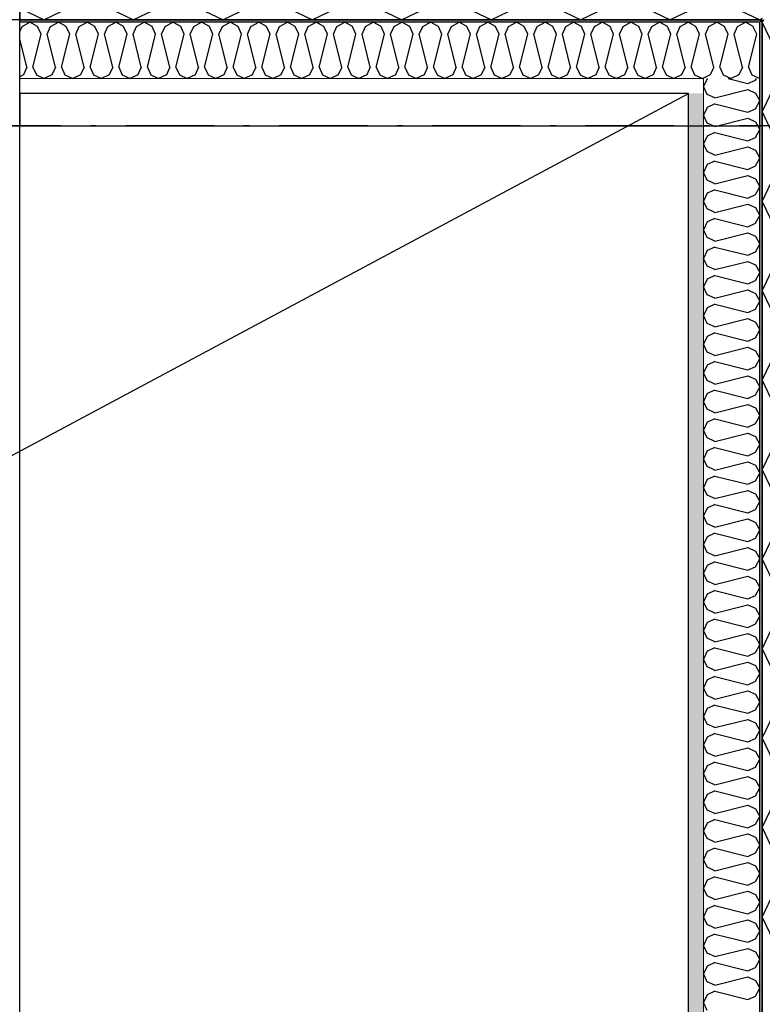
# Model space of a CAD drawing. Header units: millimetres. Extents: x -117798 to 93698, y -182207 to 252400.
# Tile 189 of 222: x -64973 to -64343, y -15857 to -15022. Entities that reach past the tile are written whole.
import ezdxf
from ezdxf.enums import TextEntityAlignment as Align

# ---------------------------------------------------------------- set-up
doc = ezdxf.new("R2010")
doc.units = ezdxf.units.MM
doc.header["$LTSCALE"] = 0.5
doc.header["$MEASUREMENT"] = 0
doc.linetypes.add('Over snittplan', pattern=[260, 150, -50, 10, -50])
doc.linetypes.add('PLINE', pattern=[0])
for name, color, linetype in [('223- Bjelker', 7, 'Continuous'), ('232- Ikke-bærende yttervegger', 7, 'Continuous'), ('232- Ikke-bærende yttervegger (Skravur)', 7, 'Continuous'), ('232- Ikke-bærende yttervegger (Skravur)(Nye konstruksjoner)', 7, 'Continuous'), ('232- Ikke-bærende yttervegger(Nye konstruksjoner)', 7, 'Continuous'), ('251- Frittbærende dekker', 7, 'Continuous'), ('251- Frittbærende dekker(Nye konstruksjoner)', 7, 'Continuous'), ('256- Faste himlinger og overflatebehandling(Nye konstruksjoner)', 7, 'Continuous'), ('261- Primærkonstruksjon (tak)(Nye konstruksjoner)', 7, 'Continuous'), ('862- M___Nettoareal(Nye konstruksjoner)', 7, 'Continuous'), ('862- M___Nettoareal(Polylinje)(Nye konstruksjoner)', 7, 'Continuous'), ('862- M___Nettoareal(Tekst)(Nye konstruksjoner)', 7, 'Continuous')]:
    doc.layers.add(name, color=color, linetype=linetype)
doc.layers.add('236- Innvendig kledning og overflate(Nye konstruksjoner)', color=7, linetype='Continuous', lineweight=0)
doc.styles.add('GENERATED_STYLE_1', font='arial.ttf')
pattern_1 = [(180, (0, 0), (0, 86.60254), [0, -50]), (180, (-25, -43.3), (0, 86.60254), [0, -50])]

# ---------------------------------------------------------------- blocks, each defined once
blk = doc.blocks.new('Teknisk vent._A-214_26', base_point=(-66816.58, -20004.17))
at = {"layer": '862- M___Nettoareal(Polylinje)(Nye konstruksjoner)', "linetype": 'PLINE', "flags": 128}
blk.add_lwpolyline([(-70728.16, -18466.93), (-68648.16, -18466.93), (-68648.16, -25811.93), (-68573.16, -25811.93), (-68573.16, -25749.43), (-65173.16, -25749.43), (-65173.16, -25811.93), (-64973.16, -25811.93), (-64973.16, -25749.43), (-64405.66, -25749.43), (-64405.66, -15084.43), (-64973.16, -15084.43), (-64973.16, -15111.93), (-65173.16, -15111.93), (-65173.16, -15084.43), (-68573.16, -15084.43), (-68573.16, -15111.93), (-68773.16, -15111.93), (-68773.16, -15096.93), (-70728.16, -15096.93)], close=True, dxfattribs=at)
at = {"layer": '862- M___Nettoareal(Tekst)(Nye konstruksjoner)', "style": 'GENERATED_STYLE_1'}
for tag, height, p in [('DUMMY_862', 150, (-66934.44, -19409.62)), ('ROOM_NAME', 150, (-66934.44, -20633)), ('DUMMY_861', 100, (-67091.58, -20232.75)), ('ROOM_NUMBER', 100, (-67091.58, -20621.57)), ('DUMMY_863', 100, (-66698.73, -20598.71))]:
    blk.add_attdef(tag, text='', height=height, rotation=90, dxfattribs=at).set_placement(p, align=Align.TOP_LEFT)
blk = doc.blocks.new('*X154')
at = {"layer": '232- Ikke-bærende yttervegger (Skravur)', "linetype": 'PLINE'}
for p, q in [((-64342.16, -15021.93), (-64343.16, -15024.04)), ((-64333.35, -15044.76), (-64343.16, -15024.04)), ((-64333.35, -15079.19), (-64343.16, -15099.92)), ((-64333.35, -15120.64), (-64343.16, -15099.92)), ((-64333.35, -15155.07), (-64343.16, -15175.8)), ((-64333.35, -15196.52), (-64343.16, -15175.8)), ((-64333.35, -15230.95), (-64343.16, -15251.67)), ((-64333.35, -15272.4), (-64343.16, -15251.67)), ((-64333.35, -15306.83), (-64343.16, -15327.55)), ((-64333.35, -15348.27), (-64343.16, -15327.55)), ((-64333.35, -15382.71), (-64343.16, -15403.43)), ((-64333.35, -15424.15), (-64343.16, -15403.43)), ((-64333.35, -15458.59), (-64343.16, -15479.31)), ((-64333.35, -15500.03), (-64343.16, -15479.31)), ((-64333.35, -15534.47), (-64343.16, -15555.19)), ((-64333.35, -15575.91), (-64343.16, -15555.19)), ((-64333.35, -15610.35), (-64343.16, -15631.07)), ((-64333.35, -15651.79), (-64343.16, -15631.07)), ((-64333.35, -15686.23), (-64343.16, -15706.95)), ((-64333.35, -15727.67), (-64343.16, -15706.95)), ((-64333.35, -15762.11), (-64343.16, -15782.83)), ((-64333.35, -15803.55), (-64343.16, -15782.83))]:
    blk.add_line(p, q, dxfattribs=at)
blk = doc.blocks.new('*X157')
at = {"layer": '232- Ikke-bærende yttervegger (Skravur)', "linetype": 'PLINE'}
for p, q in [((-64935.19, -14883.49), (-64914.46, -14871.93)), ((-64893.74, -14883.49), (-64914.46, -14871.93)), ((-64859.31, -14883.49), (-64838.59, -14871.93)), ((-64817.86, -14883.49), (-64838.59, -14871.93)), ((-64783.43, -14883.49), (-64762.71, -14871.93)), ((-64741.98, -14883.49), (-64762.71, -14871.93)), ((-64707.55, -14883.49), (-64686.83, -14871.93)), ((-64666.11, -14883.49), (-64686.83, -14871.93)), ((-64631.67, -14883.49), (-64610.95, -14871.93)), ((-64590.23, -14883.49), (-64610.95, -14871.93)), ((-64555.79, -14883.49), (-64535.07, -14871.93)), ((-64514.35, -14883.49), (-64535.07, -14871.93)), ((-64479.91, -14883.49), (-64459.19, -14871.93)), ((-64438.47, -14883.49), (-64459.19, -14871.93)), ((-64404.03, -14883.49), (-64383.31, -14871.93)), ((-64362.59, -14883.49), (-64383.31, -14871.93)), ((-64969.62, -14883.49), (-64973.16, -14881.52)), ((-64960.37, -14903.81), (-64969.62, -14883.49)), ((-64944.43, -14903.81), (-64935.19, -14883.49)), ((-64884.5, -14903.81), (-64893.74, -14883.49)), ((-64868.55, -14903.81), (-64859.31, -14883.49)), ((-64808.62, -14903.81), (-64817.86, -14883.49)), ((-64792.67, -14903.81), (-64783.43, -14883.49)), ((-64732.74, -14903.81), (-64741.98, -14883.49)), ((-64716.8, -14903.81), (-64707.55, -14883.49)), ((-64656.86, -14903.81), (-64666.11, -14883.49)), ((-64640.92, -14903.81), (-64631.67, -14883.49)), ((-64580.98, -14903.81), (-64590.23, -14883.49)), ((-64565.04, -14903.81), (-64555.79, -14883.49)), ((-64505.1, -14903.81), (-64514.35, -14883.49)), ((-64489.16, -14903.81), (-64479.91, -14883.49)), ((-64429.22, -14903.81), (-64438.47, -14883.49)), ((-64413.28, -14903.81), (-64404.03, -14883.49)), ((-64353.34, -14903.81), (-64362.59, -14883.49)), ((-64973.16, -14954.95), (-64960.37, -14903.81)), ((-64922.44, -14991.8), (-64944.43, -14903.81)), ((-64906.49, -14991.8), (-64884.5, -14903.81)), ((-64846.56, -14991.8), (-64868.55, -14903.81)), ((-64830.61, -14991.8), (-64808.62, -14903.81)), ((-64770.68, -14991.8), (-64792.67, -14903.81)), ((-64754.74, -14991.8), (-64732.74, -14903.81)), ((-64694.8, -14991.8), (-64716.8, -14903.81)), ((-64678.86, -14991.8), (-64656.86, -14903.81)), ((-64618.92, -14991.8), (-64640.92, -14903.81)), ((-64602.98, -14991.8), (-64580.98, -14903.81)), ((-64543.04, -14991.8), (-64565.04, -14903.81)), ((-64527.1, -14991.8), (-64505.1, -14903.81)), ((-64467.16, -14991.8), (-64489.16, -14903.81)), ((-64451.22, -14991.8), (-64429.22, -14903.81)), ((-64391.28, -14991.8), (-64413.28, -14903.81)), ((-64375.34, -14991.8), (-64353.34, -14903.81)), ((-64922.44, -14991.8), (-64931.68, -15012.12)), ((-64906.49, -14991.8), (-64897.25, -15012.12)), ((-64846.56, -14991.8), (-64855.8, -15012.12)), ((-64830.61, -14991.8), (-64821.37, -15012.12)), ((-64770.68, -14991.8), (-64779.92, -15012.12)), ((-64754.74, -14991.8), (-64745.49, -15012.12)), ((-64694.8, -14991.8), (-64704.05, -15012.12)), ((-64678.86, -14991.8), (-64669.61, -15012.12)), ((-64618.92, -14991.8), (-64628.17, -15012.12)), ((-64602.98, -14991.8), (-64593.73, -15012.12)), ((-64543.04, -14991.8), (-64552.29, -15012.12)), ((-64527.1, -14991.8), (-64517.85, -15012.12)), ((-64467.16, -14991.8), (-64476.41, -15012.12)), ((-64451.22, -14991.8), (-64441.97, -15012.12)), ((-64391.28, -14991.8), (-64400.53, -15012.12)), ((-64375.34, -14991.8), (-64366.09, -15012.12)), ((-64973.16, -15012.05), (-64973.13, -15012.12)), ((-64973.13, -15012.12), (-64952.4, -15021.93)), ((-64931.68, -15012.12), (-64952.4, -15021.93)), ((-64897.25, -15012.12), (-64876.52, -15021.93)), ((-64855.8, -15012.12), (-64876.52, -15021.93)), ((-64821.37, -15012.12), (-64800.65, -15021.93)), ((-64779.92, -15012.12), (-64800.65, -15021.93)), ((-64745.49, -15012.12), (-64724.77, -15021.93)), ((-64704.05, -15012.12), (-64724.77, -15021.93)), ((-64669.61, -15012.12), (-64648.89, -15021.93)), ((-64628.17, -15012.12), (-64648.89, -15021.93)), ((-64593.73, -15012.12), (-64573.01, -15021.93)), ((-64552.29, -15012.12), (-64573.01, -15021.93)), ((-64517.85, -15012.12), (-64497.13, -15021.93)), ((-64476.41, -15012.12), (-64497.13, -15021.93)), ((-64441.97, -15012.12), (-64421.25, -15021.93)), ((-64400.53, -15012.12), (-64421.25, -15021.93)), ((-64366.09, -15012.12), (-64345.37, -15021.93)), ((-64343.16, -15020.88), (-64345.37, -15021.93))]:
    blk.add_line(p, q, dxfattribs=at)
blk = doc.blocks.new('*X437')
at = {"layer": '232- Ikke-bærende yttervegger (Skravur)(Nye konstruksjoner)', "linetype": 'PLINE'}
for p, q in [((-64347.92, -15034.13), (-64350.25, -15029.02)), ((-64354.96, -15062.29), (-64347.92, -15034.13)), ((-64360.06, -15062.29), (-64364.75, -15043.52)), ((-64379.24, -15062.29), (-64377.82, -15056.59)), ((-64385.03, -15063.8), (-64387.3, -15068.79)), ((-64379.24, -15062.29), (-64376.28, -15068.79)), ((-64360.06, -15062.29), (-64363.02, -15068.79)), ((-64354.96, -15062.29), (-64352, -15068.79)), ((-64387.3, -15068.79), (-64392.46, -15071.23)), ((-64376.28, -15068.79), (-64369.65, -15071.93)), ((-64363.02, -15068.79), (-64369.65, -15071.93)), ((-64352, -15068.79), (-64345.37, -15071.93)), ((-64345.16, -15071.83), (-64345.37, -15071.93))]:
    blk.add_line(p, q, dxfattribs=at)
blk = doc.blocks.new('*X438')
at = {"layer": '232- Ikke-bærende yttervegger (Skravur)(Nye konstruksjoner)', "linetype": 'PLINE'}
for p, q in [((-64388.42, -15027.63), (-64381.79, -15023.93)), ((-64375.16, -15027.63), (-64381.79, -15023.93)), ((-64364.14, -15027.63), (-64357.51, -15023.93)), ((-64350.88, -15027.63), (-64357.51, -15023.93)), ((-64391.38, -15034.13), (-64388.42, -15027.63)), ((-64372.2, -15034.13), (-64375.16, -15027.63)), ((-64367.1, -15034.13), (-64364.14, -15027.63)), ((-64350.25, -15029.02), (-64350.88, -15027.63)), ((-64384.34, -15062.29), (-64391.38, -15034.13)), ((-64377.82, -15056.59), (-64372.2, -15034.13)), ((-64364.75, -15043.52), (-64367.1, -15034.13)), ((-64384.34, -15062.29), (-64385.03, -15063.8)), ((-64392.46, -15071.23), (-64393.16, -15071.56))]:
    blk.add_line(p, q, dxfattribs=at)
blk = doc.blocks.new('*X439')
at = {"layer": '232- Ikke-bærende yttervegger (Skravur)(Nye konstruksjoner)', "linetype": 'PLINE'}
for p, q in [((-64971.18, -15027.63), (-64964.54, -15023.93)), ((-64957.91, -15027.63), (-64964.54, -15023.93)), ((-64946.89, -15027.63), (-64940.26, -15023.93)), ((-64933.63, -15027.63), (-64940.26, -15023.93)), ((-64922.61, -15027.63), (-64915.98, -15023.93)), ((-64909.35, -15027.63), (-64915.98, -15023.93)), ((-64898.33, -15027.63), (-64891.7, -15023.93)), ((-64885.07, -15027.63), (-64891.7, -15023.93)), ((-64874.05, -15027.63), (-64867.42, -15023.93)), ((-64860.79, -15027.63), (-64867.42, -15023.93)), ((-64849.77, -15027.63), (-64843.14, -15023.93)), ((-64836.51, -15027.63), (-64843.14, -15023.93)), ((-64825.49, -15027.63), (-64818.86, -15023.93)), ((-64812.23, -15027.63), (-64818.86, -15023.93)), ((-64801.21, -15027.63), (-64794.58, -15023.93)), ((-64787.94, -15027.63), (-64794.58, -15023.93)), ((-64776.93, -15027.63), (-64770.29, -15023.93)), ((-64763.66, -15027.63), (-64770.29, -15023.93)), ((-64752.64, -15027.63), (-64746.01, -15023.93)), ((-64739.38, -15027.63), (-64746.01, -15023.93)), ((-64728.36, -15027.63), (-64721.73, -15023.93)), ((-64715.1, -15027.63), (-64721.73, -15023.93)), ((-64704.08, -15027.63), (-64697.45, -15023.93)), ((-64690.82, -15027.63), (-64697.45, -15023.93)), ((-64679.8, -15027.63), (-64673.17, -15023.93)), ((-64666.54, -15027.63), (-64673.17, -15023.93)), ((-64655.52, -15027.63), (-64648.89, -15023.93)), ((-64642.26, -15027.63), (-64648.89, -15023.93)), ((-64631.24, -15027.63), (-64624.61, -15023.93)), ((-64617.98, -15027.63), (-64624.61, -15023.93)), ((-64606.96, -15027.63), (-64600.33, -15023.93)), ((-64593.69, -15027.63), (-64600.33, -15023.93)), ((-64582.68, -15027.63), (-64576.04, -15023.93)), ((-64569.41, -15027.63), (-64576.04, -15023.93)), ((-64558.39, -15027.63), (-64551.76, -15023.93)), ((-64545.13, -15027.63), (-64551.76, -15023.93)), ((-64534.11, -15027.63), (-64527.48, -15023.93)), ((-64520.85, -15027.63), (-64527.48, -15023.93)), ((-64509.83, -15027.63), (-64503.2, -15023.93)), ((-64496.57, -15027.63), (-64503.2, -15023.93)), ((-64485.55, -15027.63), (-64478.92, -15023.93)), ((-64472.29, -15027.63), (-64478.92, -15023.93)), ((-64461.27, -15027.63), (-64454.64, -15023.93)), ((-64448.01, -15027.63), (-64454.64, -15023.93)), ((-64436.99, -15027.63), (-64430.36, -15023.93)), ((-64423.73, -15027.63), (-64430.36, -15023.93)), ((-64412.71, -15027.63), (-64406.08, -15023.93)), ((-64399.44, -15027.63), (-64406.08, -15023.93)), ((-64973.16, -15031.99), (-64971.18, -15027.63)), ((-64954.95, -15034.13), (-64957.91, -15027.63)), ((-64949.85, -15034.13), (-64946.89, -15027.63)), ((-64930.67, -15034.13), (-64933.63, -15027.63)), ((-64925.57, -15034.13), (-64922.61, -15027.63)), ((-64906.39, -15034.13), (-64909.35, -15027.63)), ((-64901.29, -15034.13), (-64898.33, -15027.63)), ((-64882.11, -15034.13), (-64885.07, -15027.63)), ((-64877.01, -15034.13), (-64874.05, -15027.63)), ((-64857.83, -15034.13), (-64860.79, -15027.63)), ((-64852.73, -15034.13), (-64849.77, -15027.63)), ((-64833.55, -15034.13), (-64836.51, -15027.63)), ((-64828.45, -15034.13), (-64825.49, -15027.63)), ((-64809.27, -15034.13), (-64812.23, -15027.63)), ((-64804.17, -15034.13), (-64801.21, -15027.63)), ((-64784.99, -15034.13), (-64787.94, -15027.63)), ((-64779.88, -15034.13), (-64776.93, -15027.63)), ((-64760.7, -15034.13), (-64763.66, -15027.63)), ((-64755.6, -15034.13), (-64752.64, -15027.63)), ((-64736.42, -15034.13), (-64739.38, -15027.63)), ((-64731.32, -15034.13), (-64728.36, -15027.63)), ((-64712.14, -15034.13), (-64715.1, -15027.63)), ((-64707.04, -15034.13), (-64704.08, -15027.63)), ((-64687.86, -15034.13), (-64690.82, -15027.63)), ((-64682.76, -15034.13), (-64679.8, -15027.63)), ((-64663.58, -15034.13), (-64666.54, -15027.63)), ((-64658.48, -15034.13), (-64655.52, -15027.63)), ((-64639.3, -15034.13), (-64642.26, -15027.63)), ((-64634.2, -15034.13), (-64631.24, -15027.63)), ((-64615.02, -15034.13), (-64617.98, -15027.63)), ((-64609.92, -15034.13), (-64606.96, -15027.63)), ((-64590.74, -15034.13), (-64593.69, -15027.63)), ((-64585.63, -15034.13), (-64582.68, -15027.63)), ((-64566.45, -15034.13), (-64569.41, -15027.63)), ((-64561.35, -15034.13), (-64558.39, -15027.63)), ((-64542.17, -15034.13), (-64545.13, -15027.63)), ((-64537.07, -15034.13), (-64534.11, -15027.63)), ((-64517.89, -15034.13), (-64520.85, -15027.63)), ((-64512.79, -15034.13), (-64509.83, -15027.63)), ((-64493.61, -15034.13), (-64496.57, -15027.63)), ((-64488.51, -15034.13), (-64485.55, -15027.63)), ((-64469.33, -15034.13), (-64472.29, -15027.63)), ((-64464.23, -15034.13), (-64461.27, -15027.63)), ((-64445.05, -15034.13), (-64448.01, -15027.63)), ((-64439.95, -15034.13), (-64436.99, -15027.63)), ((-64420.77, -15034.13), (-64423.73, -15027.63)), ((-64415.67, -15034.13), (-64412.71, -15027.63)), ((-64396.49, -15034.13), (-64399.44, -15027.63)), ((-64967.1, -15062.29), (-64973.16, -15038.03)), ((-64961.99, -15062.29), (-64954.95, -15034.13)), ((-64942.81, -15062.29), (-64949.85, -15034.13)), ((-64937.71, -15062.29), (-64930.67, -15034.13)), ((-64918.53, -15062.29), (-64925.57, -15034.13)), ((-64913.43, -15062.29), (-64906.39, -15034.13)), ((-64894.25, -15062.29), (-64901.29, -15034.13)), ((-64889.15, -15062.29), (-64882.11, -15034.13)), ((-64869.97, -15062.29), (-64877.01, -15034.13)), ((-64864.87, -15062.29), (-64857.83, -15034.13)), ((-64845.69, -15062.29), (-64852.73, -15034.13)), ((-64840.59, -15062.29), (-64833.55, -15034.13)), ((-64821.41, -15062.29), (-64828.45, -15034.13)), ((-64816.31, -15062.29), (-64809.27, -15034.13)), ((-64797.13, -15062.29), (-64804.17, -15034.13)), ((-64792.02, -15062.29), (-64784.99, -15034.13)), ((-64772.84, -15062.29), (-64779.88, -15034.13)), ((-64767.74, -15062.29), (-64760.7, -15034.13)), ((-64748.56, -15062.29), (-64755.6, -15034.13)), ((-64743.46, -15062.29), (-64736.42, -15034.13)), ((-64724.28, -15062.29), (-64731.32, -15034.13)), ((-64719.18, -15062.29), (-64712.14, -15034.13)), ((-64700, -15062.29), (-64707.04, -15034.13)), ((-64694.9, -15062.29), (-64687.86, -15034.13)), ((-64675.72, -15062.29), (-64682.76, -15034.13)), ((-64670.62, -15062.29), (-64663.58, -15034.13)), ((-64651.44, -15062.29), (-64658.48, -15034.13)), ((-64646.34, -15062.29), (-64639.3, -15034.13)), ((-64627.16, -15062.29), (-64634.2, -15034.13)), ((-64622.06, -15062.29), (-64615.02, -15034.13)), ((-64602.88, -15062.29), (-64609.92, -15034.13)), ((-64597.77, -15062.29), (-64590.74, -15034.13)), ((-64578.59, -15062.29), (-64585.63, -15034.13)), ((-64573.49, -15062.29), (-64566.45, -15034.13)), ((-64554.31, -15062.29), (-64561.35, -15034.13)), ((-64549.21, -15062.29), (-64542.17, -15034.13)), ((-64530.03, -15062.29), (-64537.07, -15034.13)), ((-64524.93, -15062.29), (-64517.89, -15034.13)), ((-64505.75, -15062.29), (-64512.79, -15034.13)), ((-64500.65, -15062.29), (-64493.61, -15034.13)), ((-64481.47, -15062.29), (-64488.51, -15034.13)), ((-64476.37, -15062.29), (-64469.33, -15034.13)), ((-64457.19, -15062.29), (-64464.23, -15034.13)), ((-64452.09, -15062.29), (-64445.05, -15034.13)), ((-64432.91, -15062.29), (-64439.95, -15034.13)), ((-64427.81, -15062.29), (-64420.77, -15034.13)), ((-64408.63, -15062.29), (-64415.67, -15034.13)), ((-64403.52, -15062.29), (-64396.49, -15034.13)), ((-64967.1, -15062.29), (-64970.05, -15068.79)), ((-64961.99, -15062.29), (-64959.03, -15068.79)), ((-64942.81, -15062.29), (-64945.77, -15068.79)), ((-64937.71, -15062.29), (-64934.75, -15068.79)), ((-64918.53, -15062.29), (-64921.49, -15068.79)), ((-64913.43, -15062.29), (-64910.47, -15068.79)), ((-64894.25, -15062.29), (-64897.21, -15068.79)), ((-64889.15, -15062.29), (-64886.19, -15068.79)), ((-64869.97, -15062.29), (-64872.93, -15068.79)), ((-64864.87, -15062.29), (-64861.91, -15068.79)), ((-64845.69, -15062.29), (-64848.65, -15068.79)), ((-64840.59, -15062.29), (-64837.63, -15068.79)), ((-64821.41, -15062.29), (-64824.37, -15068.79)), ((-64816.31, -15062.29), (-64813.35, -15068.79)), ((-64797.13, -15062.29), (-64800.09, -15068.79)), ((-64792.02, -15062.29), (-64789.07, -15068.79)), ((-64772.84, -15062.29), (-64775.8, -15068.79)), ((-64767.74, -15062.29), (-64764.78, -15068.79)), ((-64748.56, -15062.29), (-64751.52, -15068.79)), ((-64743.46, -15062.29), (-64740.5, -15068.79)), ((-64724.28, -15062.29), (-64727.24, -15068.79)), ((-64719.18, -15062.29), (-64716.22, -15068.79)), ((-64700, -15062.29), (-64702.96, -15068.79)), ((-64694.9, -15062.29), (-64691.94, -15068.79)), ((-64675.72, -15062.29), (-64678.68, -15068.79)), ((-64670.62, -15062.29), (-64667.66, -15068.79)), ((-64651.44, -15062.29), (-64654.4, -15068.79)), ((-64646.34, -15062.29), (-64643.38, -15068.79)), ((-64627.16, -15062.29), (-64630.12, -15068.79)), ((-64622.06, -15062.29), (-64619.1, -15068.79)), ((-64602.88, -15062.29), (-64605.84, -15068.79)), ((-64597.77, -15062.29), (-64594.82, -15068.79)), ((-64578.59, -15062.29), (-64581.55, -15068.79)), ((-64573.49, -15062.29), (-64570.53, -15068.79)), ((-64554.31, -15062.29), (-64557.27, -15068.79)), ((-64549.21, -15062.29), (-64546.25, -15068.79)), ((-64530.03, -15062.29), (-64532.99, -15068.79)), ((-64524.93, -15062.29), (-64521.97, -15068.79)), ((-64505.75, -15062.29), (-64508.71, -15068.79)), ((-64500.65, -15062.29), (-64497.69, -15068.79)), ((-64481.47, -15062.29), (-64484.43, -15068.79)), ((-64476.37, -15062.29), (-64473.41, -15068.79)), ((-64457.19, -15062.29), (-64460.15, -15068.79)), ((-64452.09, -15062.29), (-64449.13, -15068.79)), ((-64432.91, -15062.29), (-64435.87, -15068.79)), ((-64427.81, -15062.29), (-64424.85, -15068.79)), ((-64408.63, -15062.29), (-64411.58, -15068.79)), ((-64403.52, -15062.29), (-64400.57, -15068.79)), ((-64970.05, -15068.79), (-64973.16, -15070.26)), ((-64959.03, -15068.79), (-64952.4, -15071.93)), ((-64945.77, -15068.79), (-64952.4, -15071.93)), ((-64934.75, -15068.79), (-64928.12, -15071.93)), ((-64921.49, -15068.79), (-64928.12, -15071.93)), ((-64910.47, -15068.79), (-64903.84, -15071.93)), ((-64897.21, -15068.79), (-64903.84, -15071.93)), ((-64886.19, -15068.79), (-64879.56, -15071.93)), ((-64872.93, -15068.79), (-64879.56, -15071.93)), ((-64861.91, -15068.79), (-64855.28, -15071.93)), ((-64848.65, -15068.79), (-64855.28, -15071.93)), ((-64837.63, -15068.79), (-64831, -15071.93)), ((-64824.37, -15068.79), (-64831, -15071.93)), ((-64813.35, -15068.79), (-64806.72, -15071.93)), ((-64800.09, -15068.79), (-64806.72, -15071.93)), ((-64789.07, -15068.79), (-64782.43, -15071.93)), ((-64775.8, -15068.79), (-64782.43, -15071.93)), ((-64764.78, -15068.79), (-64758.15, -15071.93)), ((-64751.52, -15068.79), (-64758.15, -15071.93)), ((-64740.5, -15068.79), (-64733.87, -15071.93)), ((-64727.24, -15068.79), (-64733.87, -15071.93)), ((-64716.22, -15068.79), (-64709.59, -15071.93)), ((-64702.96, -15068.79), (-64709.59, -15071.93)), ((-64691.94, -15068.79), (-64685.31, -15071.93)), ((-64678.68, -15068.79), (-64685.31, -15071.93)), ((-64667.66, -15068.79), (-64661.03, -15071.93)), ((-64654.4, -15068.79), (-64661.03, -15071.93)), ((-64643.38, -15068.79), (-64636.75, -15071.93)), ((-64630.12, -15068.79), (-64636.75, -15071.93)), ((-64619.1, -15068.79), (-64612.47, -15071.93)), ((-64605.84, -15068.79), (-64612.47, -15071.93)), ((-64594.82, -15068.79), (-64588.18, -15071.93)), ((-64581.55, -15068.79), (-64588.18, -15071.93)), ((-64570.53, -15068.79), (-64563.9, -15071.93)), ((-64557.27, -15068.79), (-64563.9, -15071.93)), ((-64546.25, -15068.79), (-64539.62, -15071.93)), ((-64532.99, -15068.79), (-64539.62, -15071.93)), ((-64521.97, -15068.79), (-64515.34, -15071.93)), ((-64508.71, -15068.79), (-64515.34, -15071.93)), ((-64497.69, -15068.79), (-64491.06, -15071.93)), ((-64484.43, -15068.79), (-64491.06, -15071.93)), ((-64473.41, -15068.79), (-64466.78, -15071.93)), ((-64460.15, -15068.79), (-64466.78, -15071.93)), ((-64449.13, -15068.79), (-64442.5, -15071.93)), ((-64435.87, -15068.79), (-64442.5, -15071.93)), ((-64424.85, -15068.79), (-64418.22, -15071.93)), ((-64411.58, -15068.79), (-64418.22, -15071.93)), ((-64400.57, -15068.79), (-64393.93, -15071.93)), ((-64393.16, -15071.56), (-64393.93, -15071.93))]:
    blk.add_line(p, q, dxfattribs=at)
blk = doc.blocks.new('*X442')
at = {"layer": '232- Ikke-bærende yttervegger (Skravur)(Nye konstruksjoner)', "linetype": 'PLINE'}
for p, q in [((-64390.02, -15072.04), (-64393.16, -15078.67)), ((-64389.78, -15071.93), (-64390.02, -15072.04)), ((-64372.13, -15071.93), (-64355.36, -15076.12)), ((-64355.36, -15076.12), (-64348.86, -15073.16)), ((-64348.86, -15073.16), (-64348.17, -15071.93)), ((-64390.02, -15085.3), (-64393.16, -15078.67)), ((-64383.52, -15088.26), (-64355.36, -15081.22)), ((-64355.36, -15081.22), (-64348.86, -15084.18)), ((-64383.52, -15088.26), (-64390.02, -15085.3)), ((-64348.86, -15084.18), (-64345.16, -15090.81)), ((-64348.86, -15097.44), (-64345.16, -15090.81)), ((-64390.02, -15096.32), (-64393.16, -15102.95)), ((-64383.52, -15093.36), (-64390.02, -15096.32)), ((-64383.52, -15093.36), (-64355.36, -15100.4)), ((-64355.36, -15100.4), (-64348.86, -15097.44)), ((-64390.02, -15109.58), (-64393.16, -15102.95)), ((-64383.52, -15112.54), (-64355.36, -15105.5)), ((-64355.36, -15105.5), (-64348.86, -15108.46)), ((-64348.86, -15108.46), (-64345.16, -15115.09)), ((-64383.52, -15112.54), (-64390.02, -15109.58)), ((-64348.86, -15121.72), (-64345.16, -15115.09)), ((-64390.02, -15120.6), (-64393.16, -15127.23)), ((-64383.52, -15117.64), (-64390.02, -15120.6)), ((-64383.52, -15117.64), (-64355.36, -15124.68)), ((-64355.36, -15124.68), (-64348.86, -15121.72)), ((-64390.02, -15133.86), (-64393.16, -15127.23)), ((-64383.52, -15136.82), (-64390.02, -15133.86)), ((-64383.52, -15136.82), (-64355.36, -15129.78)), ((-64355.36, -15129.78), (-64348.86, -15132.74)), ((-64348.86, -15132.74), (-64345.16, -15139.37)), ((-64383.52, -15141.92), (-64390.02, -15144.88)), ((-64383.52, -15141.92), (-64355.36, -15148.96)), ((-64348.86, -15146), (-64345.16, -15139.37)), ((-64390.02, -15144.88), (-64393.16, -15151.51)), ((-64355.36, -15148.96), (-64348.86, -15146)), ((-64390.02, -15158.14), (-64393.16, -15151.51)), ((-64383.52, -15161.1), (-64390.02, -15158.14)), ((-64383.52, -15161.1), (-64355.36, -15154.06)), ((-64355.36, -15154.06), (-64348.86, -15157.02)), ((-64348.86, -15157.02), (-64345.16, -15163.65)), ((-64383.52, -15166.21), (-64390.02, -15169.16)), ((-64383.52, -15166.21), (-64355.36, -15173.24)), ((-64348.86, -15170.29), (-64345.16, -15163.65)), ((-64390.02, -15169.16), (-64393.16, -15175.8)), ((-64355.36, -15173.24), (-64348.86, -15170.29)), ((-64390.02, -15182.43), (-64393.16, -15175.8)), ((-64383.52, -15185.39), (-64390.02, -15182.43)), ((-64383.52, -15185.39), (-64355.36, -15178.35)), ((-64355.36, -15178.35), (-64348.86, -15181.3)), ((-64348.86, -15181.3), (-64345.16, -15187.94)), ((-64383.52, -15190.49), (-64390.02, -15193.45)), ((-64383.52, -15190.49), (-64355.36, -15197.53)), ((-64348.86, -15194.57), (-64345.16, -15187.94)), ((-64390.02, -15193.45), (-64393.16, -15200.08)), ((-64390.02, -15206.71), (-64393.16, -15200.08)), ((-64355.36, -15197.53), (-64348.86, -15194.57)), ((-64383.52, -15209.67), (-64390.02, -15206.71)), ((-64383.52, -15209.67), (-64355.36, -15202.63)), ((-64355.36, -15202.63), (-64348.86, -15205.59)), ((-64348.86, -15205.59), (-64345.16, -15212.22)), ((-64383.52, -15214.77), (-64390.02, -15217.73)), ((-64383.52, -15214.77), (-64355.36, -15221.81)), ((-64348.86, -15218.85), (-64345.16, -15212.22)), ((-64390.02, -15217.73), (-64393.16, -15224.36)), ((-64390.02, -15230.99), (-64393.16, -15224.36)), ((-64355.36, -15221.81), (-64348.86, -15218.85)), ((-64383.52, -15233.95), (-64390.02, -15230.99)), ((-64383.52, -15233.95), (-64355.36, -15226.91)), ((-64355.36, -15226.91), (-64348.86, -15229.87)), ((-64348.86, -15229.87), (-64345.16, -15236.5)), ((-64390.02, -15242.01), (-64393.16, -15248.64)), ((-64383.52, -15239.05), (-64390.02, -15242.01)), ((-64383.52, -15239.05), (-64355.36, -15246.09)), ((-64348.86, -15243.13), (-64345.16, -15236.5)), ((-64390.02, -15255.27), (-64393.16, -15248.64)), ((-64355.36, -15246.09), (-64348.86, -15243.13)), ((-64383.52, -15258.23), (-64390.02, -15255.27)), ((-64383.52, -15258.23), (-64355.36, -15251.19)), ((-64355.36, -15251.19), (-64348.86, -15254.15)), ((-64348.86, -15254.15), (-64345.16, -15260.78)), ((-64390.02, -15266.29), (-64393.16, -15272.92)), ((-64383.52, -15263.33), (-64390.02, -15266.29)), ((-64383.52, -15263.33), (-64355.36, -15270.37)), ((-64355.36, -15270.37), (-64348.86, -15267.41)), ((-64348.86, -15267.41), (-64345.16, -15260.78)), ((-64390.02, -15279.55), (-64393.16, -15272.92)), ((-64383.52, -15282.51), (-64355.36, -15275.47)), ((-64355.36, -15275.47), (-64348.86, -15278.43)), ((-64383.52, -15282.51), (-64390.02, -15279.55)), ((-64348.86, -15278.43), (-64345.16, -15285.06)), ((-64390.02, -15290.57), (-64393.16, -15297.2)), ((-64383.52, -15287.61), (-64390.02, -15290.57)), ((-64383.52, -15287.61), (-64355.36, -15294.65)), ((-64355.36, -15294.65), (-64348.86, -15291.69)), ((-64348.86, -15291.69), (-64345.16, -15285.06)), ((-64390.02, -15303.83), (-64393.16, -15297.2)), ((-64383.52, -15306.79), (-64355.36, -15299.75)), ((-64355.36, -15299.75), (-64348.86, -15302.71)), ((-64383.52, -15306.79), (-64390.02, -15303.83)), ((-64348.86, -15302.71), (-64345.16, -15309.34)), ((-64348.86, -15315.97), (-64345.16, -15309.34)), ((-64390.02, -15314.85), (-64393.16, -15321.48)), ((-64383.52, -15311.89), (-64390.02, -15314.85)), ((-64383.52, -15311.89), (-64355.36, -15318.93)), ((-64355.36, -15318.93), (-64348.86, -15315.97)), ((-64390.02, -15328.11), (-64393.16, -15321.48)), ((-64383.52, -15331.07), (-64355.36, -15324.03)), ((-64355.36, -15324.03), (-64348.86, -15326.99)), ((-64383.52, -15331.07), (-64390.02, -15328.11)), ((-64348.86, -15326.99), (-64345.16, -15333.62)), ((-64348.86, -15340.25), (-64345.16, -15333.62)), ((-64390.02, -15339.13), (-64393.16, -15345.76)), ((-64383.52, -15336.17), (-64390.02, -15339.13)), ((-64383.52, -15336.17), (-64355.36, -15343.21)), ((-64355.36, -15343.21), (-64348.86, -15340.25)), ((-64390.02, -15352.4), (-64393.16, -15345.76)), ((-64383.52, -15355.35), (-64355.36, -15348.31)), ((-64355.36, -15348.31), (-64348.86, -15351.27)), ((-64383.52, -15355.35), (-64390.02, -15352.4)), ((-64348.86, -15351.27), (-64345.16, -15357.9)), ((-64348.86, -15364.54), (-64345.16, -15357.9)), ((-64390.02, -15363.41), (-64393.16, -15370.05)), ((-64383.52, -15360.46), (-64390.02, -15363.41)), ((-64383.52, -15360.46), (-64355.36, -15367.49)), ((-64355.36, -15367.49), (-64348.86, -15364.54)), ((-64390.02, -15376.68), (-64393.16, -15370.05)), ((-64383.52, -15379.64), (-64355.36, -15372.6)), ((-64355.36, -15372.6), (-64348.86, -15375.56)), ((-64348.86, -15375.56), (-64345.16, -15382.19)), ((-64383.52, -15379.64), (-64390.02, -15376.68)), ((-64348.86, -15388.82), (-64345.16, -15382.19)), ((-64390.02, -15387.7), (-64393.16, -15394.33)), ((-64383.52, -15384.74), (-64390.02, -15387.7)), ((-64383.52, -15384.74), (-64355.36, -15391.78)), ((-64355.36, -15391.78), (-64348.86, -15388.82)), ((-64390.02, -15400.96), (-64393.16, -15394.33)), ((-64383.52, -15403.92), (-64390.02, -15400.96)), ((-64383.52, -15403.92), (-64355.36, -15396.88)), ((-64355.36, -15396.88), (-64348.86, -15399.84)), ((-64348.86, -15399.84), (-64345.16, -15406.47)), ((-64383.52, -15409.02), (-64390.02, -15411.98)), ((-64383.52, -15409.02), (-64355.36, -15416.06)), ((-64348.86, -15413.1), (-64345.16, -15406.47)), ((-64390.02, -15411.98), (-64393.16, -15418.61)), ((-64355.36, -15416.06), (-64348.86, -15413.1)), ((-64390.02, -15425.24), (-64393.16, -15418.61)), ((-64383.52, -15428.2), (-64390.02, -15425.24)), ((-64383.52, -15428.2), (-64355.36, -15421.16)), ((-64355.36, -15421.16), (-64348.86, -15424.12)), ((-64348.86, -15424.12), (-64345.16, -15430.75)), ((-64383.52, -15433.3), (-64390.02, -15436.26)), ((-64383.52, -15433.3), (-64355.36, -15440.34)), ((-64348.86, -15437.38), (-64345.16, -15430.75)), ((-64390.02, -15436.26), (-64393.16, -15442.89)), ((-64390.02, -15449.52), (-64393.16, -15442.89)), ((-64355.36, -15440.34), (-64348.86, -15437.38)), ((-64383.52, -15452.48), (-64390.02, -15449.52)), ((-64383.52, -15452.48), (-64355.36, -15445.44)), ((-64355.36, -15445.44), (-64348.86, -15448.4)), ((-64348.86, -15448.4), (-64345.16, -15455.03)), ((-64383.52, -15457.58), (-64390.02, -15460.54)), ((-64383.52, -15457.58), (-64355.36, -15464.62)), ((-64348.86, -15461.66), (-64345.16, -15455.03)), ((-64390.02, -15460.54), (-64393.16, -15467.17)), ((-64390.02, -15473.8), (-64393.16, -15467.17)), ((-64355.36, -15464.62), (-64348.86, -15461.66)), ((-64383.52, -15476.76), (-64390.02, -15473.8)), ((-64383.52, -15476.76), (-64355.36, -15469.72)), ((-64355.36, -15469.72), (-64348.86, -15472.68)), ((-64348.86, -15472.68), (-64345.16, -15479.31)), ((-64383.52, -15481.86), (-64390.02, -15484.82)), ((-64383.52, -15481.86), (-64355.36, -15488.9)), ((-64348.86, -15485.94), (-64345.16, -15479.31)), ((-64390.02, -15484.82), (-64393.16, -15491.45)), ((-64390.02, -15498.08), (-64393.16, -15491.45)), ((-64355.36, -15488.9), (-64348.86, -15485.94)), ((-64383.52, -15501.04), (-64390.02, -15498.08)), ((-64383.52, -15501.04), (-64355.36, -15494)), ((-64355.36, -15494), (-64348.86, -15496.96)), ((-64348.86, -15496.96), (-64345.16, -15503.59)), ((-64390.02, -15509.1), (-64393.16, -15515.73)), ((-64383.52, -15506.14), (-64390.02, -15509.1)), ((-64383.52, -15506.14), (-64355.36, -15513.18)), ((-64348.86, -15510.22), (-64345.16, -15503.59)), ((-64390.02, -15522.36), (-64393.16, -15515.73)), ((-64355.36, -15513.18), (-64348.86, -15510.22)), ((-64383.52, -15525.32), (-64390.02, -15522.36)), ((-64383.52, -15525.32), (-64355.36, -15518.28)), ((-64355.36, -15518.28), (-64348.86, -15521.24)), ((-64348.86, -15521.24), (-64345.16, -15527.87)), ((-64390.02, -15533.38), (-64393.16, -15540.01)), ((-64383.52, -15530.42), (-64390.02, -15533.38)), ((-64383.52, -15530.42), (-64355.36, -15537.46)), ((-64355.36, -15537.46), (-64348.86, -15534.5)), ((-64348.86, -15534.5), (-64345.16, -15527.87)), ((-64390.02, -15546.65), (-64393.16, -15540.01)), ((-64383.52, -15549.6), (-64355.36, -15542.57)), ((-64355.36, -15542.57), (-64348.86, -15545.52)), ((-64383.52, -15549.6), (-64390.02, -15546.65)), ((-64348.86, -15545.52), (-64345.16, -15552.15)), ((-64390.02, -15557.66), (-64393.16, -15564.3)), ((-64383.52, -15554.71), (-64390.02, -15557.66)), ((-64383.52, -15554.71), (-64355.36, -15561.74)), ((-64355.36, -15561.74), (-64348.86, -15558.79)), ((-64348.86, -15558.79), (-64345.16, -15552.15)), ((-64390.02, -15570.93), (-64393.16, -15564.3)), ((-64383.52, -15573.89), (-64355.36, -15566.85)), ((-64355.36, -15566.85), (-64348.86, -15569.81)), ((-64383.52, -15573.89), (-64390.02, -15570.93)), ((-64348.86, -15569.81), (-64345.16, -15576.44)), ((-64348.86, -15583.07), (-64345.16, -15576.44)), ((-64390.02, -15581.95), (-64393.16, -15588.58)), ((-64383.52, -15578.99), (-64390.02, -15581.95)), ((-64383.52, -15578.99), (-64355.36, -15586.03)), ((-64355.36, -15586.03), (-64348.86, -15583.07)), ((-64390.02, -15595.21), (-64393.16, -15588.58)), ((-64383.52, -15598.17), (-64355.36, -15591.13)), ((-64355.36, -15591.13), (-64348.86, -15594.09)), ((-64383.52, -15598.17), (-64390.02, -15595.21)), ((-64348.86, -15594.09), (-64345.16, -15600.72)), ((-64348.86, -15607.35), (-64345.16, -15600.72)), ((-64390.02, -15606.23), (-64393.16, -15612.86)), ((-64383.52, -15603.27), (-64390.02, -15606.23)), ((-64383.52, -15603.27), (-64355.36, -15610.31)), ((-64355.36, -15610.31), (-64348.86, -15607.35)), ((-64390.02, -15619.49), (-64393.16, -15612.86)), ((-64383.52, -15622.45), (-64355.36, -15615.41)), ((-64355.36, -15615.41), (-64348.86, -15618.37)), ((-64348.86, -15618.37), (-64345.16, -15625)), ((-64383.52, -15622.45), (-64390.02, -15619.49)), ((-64348.86, -15631.63), (-64345.16, -15625)), ((-64390.02, -15630.51), (-64393.16, -15637.14)), ((-64383.52, -15627.55), (-64390.02, -15630.51)), ((-64383.52, -15627.55), (-64355.36, -15634.59)), ((-64355.36, -15634.59), (-64348.86, -15631.63)), ((-64390.02, -15643.77), (-64393.16, -15637.14)), ((-64383.52, -15646.73), (-64355.36, -15639.69)), ((-64355.36, -15639.69), (-64348.86, -15642.65)), ((-64348.86, -15642.65), (-64345.16, -15649.28)), ((-64383.52, -15646.73), (-64390.02, -15643.77)), ((-64348.86, -15655.91), (-64345.16, -15649.28)), ((-64390.02, -15654.79), (-64393.16, -15661.42)), ((-64383.52, -15651.83), (-64390.02, -15654.79)), ((-64383.52, -15651.83), (-64355.36, -15658.87)), ((-64355.36, -15658.87), (-64348.86, -15655.91)), ((-64390.02, -15668.05), (-64393.16, -15661.42)), ((-64383.52, -15671.01), (-64390.02, -15668.05)), ((-64383.52, -15671.01), (-64355.36, -15663.97)), ((-64355.36, -15663.97), (-64348.86, -15666.93)), ((-64348.86, -15666.93), (-64345.16, -15673.56)), ((-64383.52, -15676.11), (-64390.02, -15679.07)), ((-64383.52, -15676.11), (-64355.36, -15683.15)), ((-64348.86, -15680.19), (-64345.16, -15673.56)), ((-64390.02, -15679.07), (-64393.16, -15685.7)), ((-64355.36, -15683.15), (-64348.86, -15680.19)), ((-64390.02, -15692.33), (-64393.16, -15685.7)), ((-64383.52, -15695.29), (-64390.02, -15692.33)), ((-64383.52, -15695.29), (-64355.36, -15688.25)), ((-64355.36, -15688.25), (-64348.86, -15691.21)), ((-64348.86, -15691.21), (-64345.16, -15697.84)), ((-64383.52, -15700.39), (-64390.02, -15703.35)), ((-64383.52, -15700.39), (-64355.36, -15707.43)), ((-64348.86, -15704.47), (-64345.16, -15697.84)), ((-64390.02, -15703.35), (-64393.16, -15709.98)), ((-64390.02, -15716.61), (-64393.16, -15709.98)), ((-64355.36, -15707.43), (-64348.86, -15704.47)), ((-64383.52, -15719.57), (-64390.02, -15716.61)), ((-64383.52, -15719.57), (-64355.36, -15712.53)), ((-64355.36, -15712.53), (-64348.86, -15715.49)), ((-64348.86, -15715.49), (-64345.16, -15722.12)), ((-64383.52, -15724.67), (-64390.02, -15727.63)), ((-64383.52, -15724.67), (-64355.36, -15731.71)), ((-64348.86, -15728.75), (-64345.16, -15722.12)), ((-64390.02, -15727.63), (-64393.16, -15734.26)), ((-64390.02, -15740.9), (-64393.16, -15734.26)), ((-64355.36, -15731.71), (-64348.86, -15728.75)), ((-64383.52, -15743.85), (-64390.02, -15740.9)), ((-64383.52, -15743.85), (-64355.36, -15736.82)), ((-64355.36, -15736.82), (-64348.86, -15739.77)), ((-64348.86, -15739.77), (-64345.16, -15746.41)), ((-64390.02, -15751.91), (-64393.16, -15758.55)), ((-64383.52, -15748.96), (-64390.02, -15751.91)), ((-64383.52, -15748.96), (-64355.36, -15756)), ((-64348.86, -15753.04), (-64345.16, -15746.41)), ((-64390.02, -15765.18), (-64393.16, -15758.55)), ((-64355.36, -15756), (-64348.86, -15753.04)), ((-64383.52, -15768.14), (-64390.02, -15765.18)), ((-64383.52, -15768.14), (-64355.36, -15761.1)), ((-64355.36, -15761.1), (-64348.86, -15764.06)), ((-64348.86, -15764.06), (-64345.16, -15770.69)), ((-64390.02, -15776.2), (-64393.16, -15782.83)), ((-64383.52, -15773.24), (-64390.02, -15776.2)), ((-64383.52, -15773.24), (-64355.36, -15780.28)), ((-64348.86, -15777.32), (-64345.16, -15770.69)), ((-64390.02, -15789.46), (-64393.16, -15782.83)), ((-64383.52, -15792.42), (-64355.36, -15785.38)), ((-64355.36, -15780.28), (-64348.86, -15777.32)), ((-64355.36, -15785.38), (-64348.86, -15788.34)), ((-64383.52, -15792.42), (-64390.02, -15789.46)), ((-64348.86, -15788.34), (-64345.16, -15794.97)), ((-64390.02, -15800.48), (-64393.16, -15807.11)), ((-64383.52, -15797.52), (-64390.02, -15800.48)), ((-64383.52, -15797.52), (-64355.36, -15804.56)), ((-64355.36, -15804.56), (-64348.86, -15801.6)), ((-64348.86, -15801.6), (-64345.16, -15794.97)), ((-64390.02, -15813.74), (-64393.16, -15807.11)), ((-64383.52, -15816.7), (-64355.36, -15809.66)), ((-64355.36, -15809.66), (-64348.86, -15812.62)), ((-64383.52, -15816.7), (-64390.02, -15813.74)), ((-64348.86, -15812.62), (-64345.16, -15819.25)), ((-64390.02, -15824.76), (-64393.16, -15831.39)), ((-64383.52, -15821.8), (-64390.02, -15824.76)), ((-64383.52, -15821.8), (-64355.36, -15828.84)), ((-64355.36, -15828.84), (-64348.86, -15825.88)), ((-64348.86, -15825.88), (-64345.16, -15819.25)), ((-64390.02, -15838.02), (-64393.16, -15831.39)), ((-64383.52, -15840.98), (-64355.36, -15833.94)), ((-64355.36, -15833.94), (-64348.86, -15836.9)), ((-64383.52, -15840.98), (-64390.02, -15838.02)), ((-64348.86, -15836.9), (-64345.16, -15843.53)), ((-64348.86, -15850.16), (-64345.16, -15843.53)), ((-64390.02, -15849.04), (-64393.16, -15855.67)), ((-64383.52, -15846.08), (-64390.02, -15849.04)), ((-64383.52, -15846.08), (-64355.36, -15853.12)), ((-64355.36, -15853.12), (-64348.86, -15850.16)), ((-64390.02, -15862.3), (-64393.16, -15855.67))]:
    blk.add_line(p, q, dxfattribs=at)

msp = doc.modelspace()

# ---------------------------------------------------------------- hatches: boundary and pattern name
at = {"layer": '232- Ikke-bærende yttervegger (Skravur)(Nye konstruksjoner)', "linetype": 'Continuous'}
for points in [[(-64973.16, -15021.93), (-64973.16, -15023.93), (-64345.16, -15023.93), (-64345.16, -15021.93)], [(-64345.16, -15023.93), (-64343.16, -15023.93), (-64343.16, -15021.93)], [(-64345.16, -15021.93), (-64345.16, -15023.93), (-64343.16, -15021.93)], [(-64343.16, -15023.93), (-64345.16, -15023.93), (-64345.16, -25809.93), (-64343.16, -25809.93)]]:
    msp.add_hatch(color=256, dxfattribs=at).paths.add_polyline_path(points)
h = msp.add_hatch(dxfattribs=at)
h.set_pattern_fill('Gips', color=256, style=0, pattern_type=2)
h.set_pattern_definition(pattern_1)
h.paths.add_polyline_path([(-64405.66, -15071.93), (-64973.16, -15071.93), (-64973.16, -15084.43), (-64405.66, -15084.43)])
h = msp.add_hatch(dxfattribs=at)
h.set_pattern_fill('Gips', color=256, style=0, pattern_type=2)
h.set_pattern_definition(pattern_1)
h.paths.add_polyline_path([(-64405.66, -15084.43), (-64393.16, -15084.43), (-64393.16, -15071.93)])
h = msp.add_hatch(dxfattribs=at)
h.set_pattern_fill('Gips', color=256, style=0, pattern_type=2)
h.set_pattern_definition(pattern_1)
h.paths.add_polyline_path([(-64405.66, -15084.43), (-64393.16, -15071.93), (-64405.66, -15071.93)])
h = msp.add_hatch(dxfattribs=at)
h.set_pattern_fill('Gips', color=256, style=0, pattern_type=2)
h.set_pattern_definition([(90, (0, 0), (-86.60254, 0), [0, -50]), (90, (-43.3, 25), (-86.60254, 0), [0, -50])])
h.paths.add_polyline_path([(-64405.66, -15084.43), (-64405.66, -25749.43), (-64393.16, -25749.43), (-64393.16, -15084.43)])

# ---------------------------------------------------------------- linework, layer by layer
at = {"layer": '223- Bjelker', "linetype": 'Over snittplan'}
msp.add_line((-64288.16, -15111.93), (-77768.16, -15111.93), dxfattribs=at)
at = {"layer": '232- Ikke-bærende yttervegger', "linetype": 'PLINE', "flags": 128}
for points in [[(-64973.16, -15021.93), (-64343.16, -15021.93)], [(-64343.16, -15021.93), (-64343.16, -23169.43)]]:
    msp.add_lwpolyline(points, dxfattribs=at)
at = {"layer": '232- Ikke-bærende yttervegger(Nye konstruksjoner)', "linetype": 'PLINE'}
for p, q in [((-64393.16, -15023.93), (-64973.16, -15023.93)), ((-64345.16, -15023.93), (-64393.16, -15023.93)), ((-64345.16, -15071.93), (-64345.16, -15023.93)), ((-64345.16, -15071.93), (-64345.16, -15023.93)), ((-64345.16, -25761.93), (-64345.16, -15071.93))]:
    msp.add_line(p, q, dxfattribs=at)
at = {"layer": '232- Ikke-bærende yttervegger(Nye konstruksjoner)', "linetype": 'PLINE', "flags": 128}
for points in [[(-64343.16, -15021.93), (-64973.16, -15021.93)], [(-64343.16, -15021.93), (-64343.16, -15023.93)], [(-64343.16, -25811.93), (-64343.16, -15023.93)]]:
    msp.add_lwpolyline(points, dxfattribs=at)
at = {"layer": '236- Innvendig kledning og overflate(Nye konstruksjoner)', "linetype": 'PLINE'}
for p, q in [((-64973.16, -15071.93), (-64393.16, -15071.93)), ((-64393.16, -15084.43), (-64393.16, -15071.93)), ((-64393.16, -15084.43), (-64393.16, -15071.93)), ((-64393.16, -15084.43), (-64393.16, -25761.93))]:
    msp.add_line(p, q, dxfattribs=at)
at = {"layer": '236- Innvendig kledning og overflate(Nye konstruksjoner)', "linetype": 'PLINE', "flags": 128}
for points in [[(-64973.16, -15084.43), (-64405.66, -15084.43)], [(-64405.66, -15084.43), (-64405.66, -25749.43)]]:
    msp.add_lwpolyline(points, dxfattribs=at)
at = {"layer": '251- Frittbærende dekker', "linetype": 'PLINE', "flags": 128}
msp.add_lwpolyline([(-64973.16, -25891.93), (-64973.16, -12116.93), (-68773.16, -12116.93), (-68773.16, -25891.93)], close=True, dxfattribs=at)
at = {"layer": '251- Frittbærende dekker(Nye konstruksjoner)', "linetype": 'Over snittplan', "flags": 128}
msp.add_lwpolyline([(-64343.16, -25811.93), (-64343.16, -15021.93), (-65073.16, -15021.93), (-65073.16, -25811.93)], close=True, dxfattribs=at)
at = {"layer": '256- Faste himlinger og overflatebehandling(Nye konstruksjoner)', "linetype": 'PLINE'}
msp.add_line((-70728.16, -18466.93), (-64405.66, -15084.43), dxfattribs=at)
at = {"layer": '256- Faste himlinger og overflatebehandling(Nye konstruksjoner)', "linetype": 'PLINE', "flags": 128}
for points in [[(-70728.16, -15111.93), (-64343.16, -15111.93)], [(-64343.16, -15111.93), (-64343.16, -18521.93)]]:
    msp.add_lwpolyline(points, dxfattribs=at)
at = {"layer": '261- Primærkonstruksjon (tak)(Nye konstruksjoner)', "linetype": 'PLINE', "flags": 128}
for points in [[(-64973.16, -12166.93), (-64973.16, -15021.93)], [(-64973.16, -15021.93), (-70073.16, -15021.93)]]:
    msp.add_lwpolyline(points, dxfattribs=at)

# ---------------------------------------------------------------- block references
at = {"layer": '232- Ikke-bærende yttervegger'}
for name in ['*X157', '*X154']:
    msp.add_blockref(name, (0, 0), dxfattribs=at)
at = {"layer": '232- Ikke-bærende yttervegger(Nye konstruksjoner)'}
for name in ['*X439', '*X438', '*X437', '*X442']:
    msp.add_blockref(name, (0, 0), dxfattribs=at)
at = {"layer": '862- M___Nettoareal(Nye konstruksjoner)', "linetype": 'Continuous'}
msp.add_blockref('Teknisk vent._A-214_26', (-66816.58, -20004.17), dxfattribs=at)

doc.saveas('drawing.dxf')
